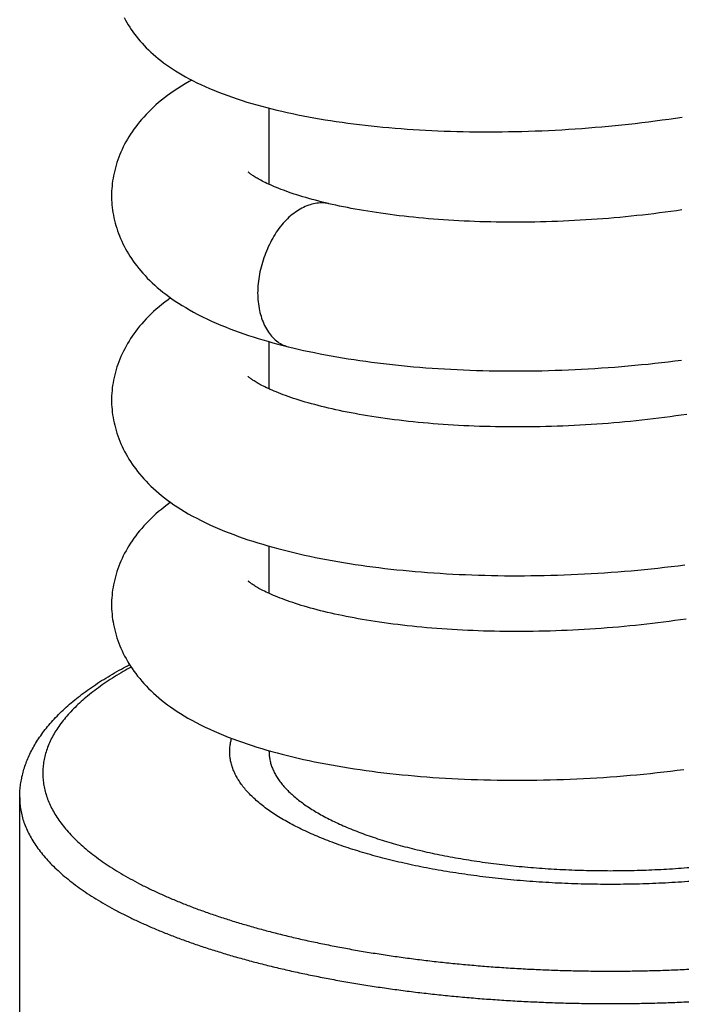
# Model space of a CAD drawing. Header units: millimetres. Extents: x 160 to 318, y 73 to 291.
# Tile 29 of 129: x 189.41 to 191.93, y 121.35 to 125.09. Entities that reach past the tile are written whole.
import ezdxf

# ---------------------------------------------------------------- set-up
doc = ezdxf.new("R2010")
doc.units = ezdxf.units.MM
doc.header["$LTSCALE"] = 30.734
doc.layers.get('0').update_dxf_attribs({"linetype": 'CONTINUOUS'})

msp = doc.modelspace()

# ---------------------------------------------------------------- linework, layer by layer
at = {"color": 7, "linetype": 'Continuous'}
for p, q in [((190.3596, 124.4678), (190.3596, 124.758)), ((190.3596, 123.6891), (190.3596, 123.869)), ((190.3596, 122.9103), (190.3596, 123.0902)), ((190.3596, 122.3078), (190.3596, 122.3115)), ((189.4096, 121.1443), (189.4096, 122.1328))]:
    msp.add_line(p, q, dxfattribs=at)
for points in [[(189.8073, 125.1027), (189.8122, 125.0936), (189.8174, 125.0845), (189.8229, 125.0755), (189.8286, 125.0665), (189.8345, 125.0576), (189.8407, 125.0487), (189.8472, 125.0399), (189.854, 125.0311), (189.861, 125.0224), (189.8683, 125.0137), (189.8759, 125.0051), (189.8838, 124.9966), (189.892, 124.9881), (189.9005, 124.9797), (189.9093, 124.9714), (189.9184, 124.9632), (189.9278, 124.955), (189.9375, 124.947), (189.9475, 124.939), (189.9579, 124.9311), (189.9686, 124.9232), (189.9797, 124.9155), (189.9912, 124.9078), (190.0031, 124.9001), (190.0155, 124.8925), (190.0284, 124.8849), (190.0417, 124.8773), (190.0555, 124.8699), (190.0698, 124.8624), (190.0847, 124.855), (190.1, 124.8477), (190.1159, 124.8405), (190.1323, 124.8333), (190.1492, 124.8262), (190.1665, 124.8193), (190.1841, 124.8125), (190.2021, 124.8059), (190.2202, 124.7995), (190.2385, 124.7933), (190.257, 124.7873), (190.2754, 124.7815), (190.294, 124.776), (190.3127, 124.7706), (190.3315, 124.7654), (190.3506, 124.7603), (190.3698, 124.7554), (190.3892, 124.7507), (190.4088, 124.7461), (190.4286, 124.7416), (190.4486, 124.7373), (190.4688, 124.7331), (190.4892, 124.729), (190.5099, 124.7251), (190.5307, 124.7213), (190.5517, 124.7176), (190.5728, 124.7141), (190.5942, 124.7107), (190.6157, 124.7075), (190.6374, 124.7043), (190.6593, 124.7013), (190.6813, 124.6984), (190.7035, 124.6957), (190.7258, 124.6931), (190.7482, 124.6906), (190.7708, 124.6883), (190.7935, 124.686), (190.8164, 124.6839), (190.8393, 124.682), (190.8624, 124.6801), (190.8855, 124.6784), (190.9088, 124.6769), (190.9321, 124.6754), (190.9555, 124.6741), (190.979, 124.6729), (191.0027, 124.6718), (191.0265, 124.6709), (191.0505, 124.6701), (191.0746, 124.6694), (191.0989, 124.6688), (191.1233, 124.6684), (191.1478, 124.6681), (191.1724, 124.6679), (191.1971, 124.6679), (191.222, 124.668), (191.2469, 124.6682), (191.2719, 124.6686), (191.297, 124.669), (191.3222, 124.6697), (191.3474, 124.6704), (191.3727, 124.6713), (191.398, 124.6723), (191.4234, 124.6734), (191.4488, 124.6747), (191.4742, 124.6761), (191.4997, 124.6776), (191.5251, 124.6793), (191.5506, 124.6811), (191.576, 124.683), (191.6015, 124.6851), (191.6269, 124.6873), (191.6523, 124.6896), (191.6778, 124.6921), (191.7032, 124.6947), (191.7287, 124.6974), (191.7542, 124.7002), (191.7797, 124.7033), (191.8053, 124.7064), (191.8308, 124.7097), (191.8564, 124.7131), (191.882, 124.7167), (191.9076, 124.7204), (191.9331, 124.7242)], [(190.0652, 124.8648), (190.0557, 124.8596), (190.0403, 124.8506), (190.0255, 124.8417), (190.0114, 124.8327), (189.9979, 124.8238), (189.985, 124.8149), (189.9728, 124.8059), (189.961, 124.797), (189.9498, 124.7881), (189.939, 124.7792), (189.9286, 124.7702), (189.9186, 124.7611), (189.909, 124.752), (189.8997, 124.7429), (189.8908, 124.7337), (189.8822, 124.7244), (189.874, 124.7151), (189.8661, 124.7058), (189.8586, 124.6964), (189.8514, 124.6871), (189.8446, 124.6777), (189.838, 124.6683), (189.8317, 124.6589), (189.8257, 124.6494), (189.82, 124.6398), (189.8145, 124.6302), (189.8093, 124.6205), (189.8043, 124.6107), (189.7996, 124.6009), (189.7952, 124.591), (189.791, 124.5811), (189.7871, 124.5711), (189.7834, 124.5611), (189.78, 124.5511), (189.7769, 124.5411), (189.774, 124.531), (189.7714, 124.521), (189.7691, 124.511), (189.767, 124.501), (189.7652, 124.491), (189.7636, 124.4811), (189.7623, 124.4712), (189.7613, 124.4614), (189.7605, 124.4516), (189.7599, 124.4419), (189.7596, 124.4322), (189.7596, 124.425)], [(190.5878, 124.3943), (190.5751, 124.3973), (190.5618, 124.4005), (190.5487, 124.4038), (190.536, 124.4072), (190.5235, 124.4105), (190.5112, 124.4139), (190.4993, 124.4173), (190.4877, 124.4208), (190.4764, 124.4242), (190.4653, 124.4277), (190.4546, 124.4312), (190.4442, 124.4347), (190.434, 124.4382), (190.4242, 124.4417), (190.4147, 124.4452), (190.4055, 124.4487), (190.3966, 124.4521), (190.3881, 124.4555), (190.38, 124.4589), (190.3722, 124.4622), (190.3648, 124.4655), (190.3578, 124.4686), (190.3512, 124.4717), (190.3449, 124.4748), (190.3389, 124.4777), (190.3334, 124.4805), (190.3281, 124.4833), (190.3232, 124.4859), (190.3186, 124.4885), (190.3143, 124.4909), (190.3103, 124.4933), (190.3066, 124.4956), (190.3031, 124.4978), (190.2999, 124.4998), (190.2969, 124.5018), (190.2942, 124.5036), (190.2918, 124.5054), (190.2896, 124.507), (190.2876, 124.5084), (190.2859, 124.5098), (190.2844, 124.5109), (190.2832, 124.512), (190.2821, 124.5129), (190.2813, 124.5136), (190.2806, 124.5142), (190.2801, 124.5147), (190.2799, 124.5149)], [(189.7596, 124.4251), (189.7596, 124.4182), (189.7599, 124.4087), (189.7604, 124.3991), (189.7612, 124.3894), (189.7622, 124.3797), (189.7635, 124.37), (189.765, 124.3602), (189.7667, 124.3504), (189.7687, 124.3405), (189.771, 124.3307), (189.7735, 124.3208), (189.7763, 124.3109), (189.7794, 124.301), (189.7827, 124.2911), (189.7862, 124.2812), (189.79, 124.2714), (189.7941, 124.2616), (189.7984, 124.2518), (189.803, 124.2421), (189.8078, 124.2324), (189.8129, 124.2228), (189.8183, 124.2133), (189.8238, 124.2038), (189.8297, 124.1945), (189.8357, 124.1851), (189.8421, 124.1759), (189.8488, 124.1666), (189.8557, 124.1574), (189.8631, 124.1481), (189.8707, 124.1388), (189.8788, 124.1296), (189.8871, 124.1203), (189.8958, 124.1112), (189.9049, 124.1021), (189.9142, 124.093), (189.9239, 124.0841), (189.9339, 124.0752), (189.9443, 124.0665), (189.955, 124.0578), (189.9661, 124.0492), (189.9776, 124.0406), (189.9894, 124.0321), (190.0017, 124.0237), (190.0145, 124.0153), (190.0279, 124.0069), (190.0419, 123.9985), (190.0567, 123.9899), (190.0723, 123.9814), (190.0886, 123.9727), (190.1056, 123.9641), (190.1229, 123.9558), (190.1405, 123.9476), (190.1581, 123.9399), (190.1756, 123.9324), (190.1931, 123.9252), (190.2107, 123.9183), (190.2282, 123.9117), (190.2459, 123.9053), (190.2636, 123.8991), (190.2814, 123.893), (190.2994, 123.8871), (190.3176, 123.8814), (190.336, 123.8758), (190.3547, 123.8704), (190.3737, 123.865), (190.393, 123.8598), (190.4128, 123.8546), (190.4317, 123.8498)], [(191.9323, 124.3708), (191.911, 124.3677), (191.8897, 124.3647), (191.8683, 124.3617), (191.8468, 124.3589), (191.8254, 124.3562), (191.8039, 124.3536), (191.7824, 124.3512), (191.7609, 124.3488), (191.7393, 124.3465), (191.7178, 124.3444), (191.6962, 124.3423), (191.6746, 124.3404), (191.653, 124.3385), (191.6315, 124.3368), (191.6099, 124.3352), (191.5882, 124.3337), (191.5666, 124.3323), (191.545, 124.331), (191.5234, 124.3298), (191.5018, 124.3287), (191.4802, 124.3277), (191.4586, 124.3269), (191.437, 124.3261), (191.4154, 124.3254), (191.3939, 124.3249), (191.3725, 124.3244), (191.3511, 124.3241), (191.3297, 124.3239), (191.3085, 124.3238), (191.2874, 124.3237), (191.2664, 124.3238), (191.2455, 124.324), (191.2247, 124.3243), (191.204, 124.3247), (191.1835, 124.3252), (191.163, 124.3258), (191.1427, 124.3265), (191.1226, 124.3273), (191.1026, 124.3282), (191.0827, 124.3292), (191.0629, 124.3303), (191.0433, 124.3315), (191.0239, 124.3328), (191.0046, 124.3342), (190.9854, 124.3356), (190.9664, 124.3372), (190.9475, 124.3389), (190.9288, 124.3406), (190.9102, 124.3425), (190.8919, 124.3444), (190.8737, 124.3464), (190.8557, 124.3485), (190.8379, 124.3507), (190.8203, 124.3529), (190.803, 124.3553), (190.7858, 124.3577), (190.7689, 124.3602), (190.7522, 124.3627), (190.7358, 124.3653), (190.7197, 124.368), (190.7038, 124.3707), (190.6881, 124.3736), (190.6728, 124.3764), (190.6577, 124.3793), (190.6429, 124.3823), (190.6284, 124.3853), (190.6142, 124.3883), (190.6003, 124.3914), (190.5878, 124.3943)], [(189.9845, 124.0357), (189.9747, 124.0286), (189.963, 124.0198), (189.9516, 124.0108), (189.9406, 124.0018), (189.9301, 123.9927), (189.9199, 123.9835), (189.91, 123.9743), (189.9006, 123.965), (189.8915, 123.9556), (189.8827, 123.9462), (189.8744, 123.9368), (189.8665, 123.9274), (189.859, 123.9181), (189.8518, 123.9087), (189.8449, 123.8994), (189.8383, 123.89), (189.832, 123.8806), (189.826, 123.871), (189.8203, 123.8615), (189.8147, 123.8518), (189.8095, 123.8421), (189.8045, 123.8323), (189.7998, 123.8225), (189.7953, 123.8126), (189.7911, 123.8026), (189.7872, 123.7926), (189.7835, 123.7826), (189.7801, 123.7726), (189.7769, 123.7625), (189.774, 123.7524), (189.7714, 123.7424), (189.7691, 123.7324), (189.767, 123.7224), (189.7652, 123.7124), (189.7636, 123.7025), (189.7623, 123.6926), (189.7613, 123.6827), (189.7605, 123.6729), (189.7599, 123.6632), (189.7596, 123.6535), (189.7596, 123.6463)], [(190.4317, 123.8498), (190.4504, 123.8453), (190.4707, 123.8405), (190.4911, 123.8359), (190.5118, 123.8314), (190.5326, 123.8271), (190.5536, 123.8229), (190.5748, 123.8188), (190.5962, 123.8149), (190.6177, 123.8111), (190.6394, 123.8074), (190.6613, 123.8039), (190.6833, 123.8005), (190.7054, 123.7972), (190.7277, 123.7941), (190.7501, 123.7911), (190.7726, 123.7882), (190.7952, 123.7854), (190.818, 123.7828), (190.8409, 123.7803), (190.8638, 123.778), (190.8869, 123.7758), (190.9101, 123.7737), (190.9335, 123.7717), (190.9569, 123.7698), (190.9805, 123.7681), (191.0043, 123.7665), (191.0281, 123.7651), (191.0521, 123.7637), (191.0762, 123.7625), (191.1004, 123.7614), (191.1247, 123.7605), (191.1491, 123.7597), (191.1737, 123.759), (191.1983, 123.7584), (191.2231, 123.758), (191.2479, 123.7577), (191.2729, 123.7575), (191.2979, 123.7574), (191.3229, 123.7575), (191.3481, 123.7577), (191.3733, 123.7581), (191.3985, 123.7585), (191.4237, 123.7591), (191.449, 123.7599), (191.4744, 123.7608), (191.4997, 123.7617), (191.525, 123.7629), (191.5503, 123.7641), (191.5756, 123.7655), (191.6009, 123.767), (191.6262, 123.7687), (191.6514, 123.7705), (191.6767, 123.7724), (191.702, 123.7744), (191.7273, 123.7766), (191.7526, 123.7789), (191.778, 123.7814), (191.8034, 123.7839), (191.8288, 123.7867), (191.8542, 123.7895), (191.8797, 123.7925), (191.9051, 123.7957), (191.9305, 123.7989)], [(190.3274, 123.7049), (190.3226, 123.7075), (190.318, 123.7101), (190.3137, 123.7125), (190.3098, 123.7149), (190.3061, 123.7171), (190.3027, 123.7193), (190.2995, 123.7213), (190.2966, 123.7232), (190.2939, 123.7251), (190.2915, 123.7268), (190.2894, 123.7283), (190.2875, 123.7298), (190.2858, 123.7311), (190.2843, 123.7323), (190.2831, 123.7333), (190.282, 123.7342), (190.2812, 123.7349), (190.2805, 123.7355), (190.2801, 123.736), (190.28, 123.736)], [(191.951, 123.5922), (191.9298, 123.589), (191.9086, 123.586), (191.8872, 123.5831), (191.8659, 123.5802), (191.8444, 123.5775), (191.823, 123.5749), (191.8015, 123.5724), (191.7799, 123.57), (191.7584, 123.5677), (191.7369, 123.5655), (191.7154, 123.5634), (191.6939, 123.5615), (191.6723, 123.5596), (191.6508, 123.5578), (191.6293, 123.5562), (191.6077, 123.5546), (191.5861, 123.5532), (191.5645, 123.5519), (191.5429, 123.5506), (191.5213, 123.5495), (191.4997, 123.5485), (191.4781, 123.5476), (191.4565, 123.5468), (191.4349, 123.5461), (191.4134, 123.5455), (191.3919, 123.545), (191.3704, 123.5446), (191.3491, 123.5443), (191.3278, 123.5442), (191.3066, 123.5441), (191.2854, 123.5441), (191.2644, 123.5443), (191.2435, 123.5445), (191.2227, 123.5449), (191.2021, 123.5453), (191.1816, 123.5459), (191.1612, 123.5465), (191.141, 123.5473), (191.121, 123.5481), (191.101, 123.549), (191.0812, 123.5501), (191.0616, 123.5512), (191.042, 123.5524), (191.0226, 123.5537), (191.0033, 123.5551), (190.9842, 123.5567), (190.9652, 123.5583), (190.9463, 123.5599), (190.9276, 123.5617), (190.9091, 123.5636), (190.8907, 123.5655), (190.8726, 123.5676), (190.8546, 123.5697), (190.8368, 123.5719), (190.8192, 123.5742), (190.8019, 123.5765), (190.7848, 123.579), (190.7679, 123.5815), (190.7513, 123.584), (190.7349, 123.5866), (190.7188, 123.5893), (190.703, 123.5921), (190.6874, 123.5949), (190.6721, 123.5977), (190.6571, 123.6007), (190.6423, 123.6036), (190.6277, 123.6066), (190.6135, 123.6097), (190.5995, 123.6128), (190.5857, 123.616), (190.5723, 123.6192), (190.5591, 123.6225), (190.5461, 123.6257), (190.5334, 123.6291), (190.521, 123.6324), (190.5089, 123.6358), (190.497, 123.6392), (190.4855, 123.6427), (190.4742, 123.6461), (190.4632, 123.6496), (190.4526, 123.6531), (190.4423, 123.6566), (190.4322, 123.6601), (190.4225, 123.6635), (190.4131, 123.667), (190.404, 123.6704), (190.3952, 123.6739), (190.3868, 123.6773), (190.3787, 123.6807), (190.371, 123.684), (190.3637, 123.6872), (190.3568, 123.6903), (190.3502, 123.6934), (190.344, 123.6964), (190.3381, 123.6993), (190.3326, 123.7021), (190.3274, 123.7049)], [(189.7596, 123.6463), (189.7596, 123.6393), (189.7599, 123.6296), (189.7605, 123.6199), (189.7613, 123.6101), (189.7623, 123.6002), (189.7636, 123.5903), (189.7651, 123.5804), (189.767, 123.5704), (189.769, 123.5604), (189.7714, 123.5504), (189.774, 123.5404), (189.7768, 123.5303), (189.78, 123.5203), (189.7834, 123.5102), (189.7871, 123.5002), (189.791, 123.4902), (189.7952, 123.4803), (189.7996, 123.4704), (189.8044, 123.4605), (189.8093, 123.4508), (189.8146, 123.441), (189.8201, 123.4314), (189.8258, 123.4218), (189.8318, 123.4123), (189.8381, 123.4029), (189.8447, 123.3935), (189.8515, 123.3841), (189.8588, 123.3747), (189.8663, 123.3653), (189.8743, 123.3559), (189.8826, 123.3465), (189.8912, 123.3372), (189.9002, 123.3279), (189.9096, 123.3187), (189.9193, 123.3096), (189.9293, 123.3005), (189.9396, 123.2916), (189.9503, 123.2827), (189.9614, 123.274), (189.9729, 123.2653), (189.9848, 123.2566), (189.9971, 123.2481), (190.0099, 123.2395), (190.0233, 123.231), (190.0373, 123.2225), (190.052, 123.2139), (190.0676, 123.2051), (190.084, 123.1964), (190.101, 123.1876), (190.1186, 123.1791), (190.1363, 123.1708), (190.1542, 123.1628), (190.1719, 123.1552), (190.1896, 123.1479), (190.2074, 123.1408), (190.2252, 123.1341), (190.2431, 123.1275), (190.2611, 123.1211), (190.2793, 123.1149), (190.2978, 123.1089), (190.3164, 123.103), (190.3353, 123.0973), (190.3544, 123.0917), (190.3738, 123.0862), (190.3933, 123.0809), (190.4131, 123.0757), (190.4331, 123.0707), (190.4533, 123.0658), (190.4737, 123.0611), (190.4943, 123.0564), (190.5151, 123.052), (190.536, 123.0476), (190.5572, 123.0434), (190.5785, 123.0393), (190.6, 123.0354), (190.6217, 123.0316), (190.6436, 123.0279), (190.6656, 123.0244), (190.6877, 123.0209), (190.7101, 123.0177), (190.7325, 123.0145), (190.7551, 123.0115), (190.7778, 123.0086), (190.8007, 123.0058), (190.8236, 123.0032), (190.8467, 123.0007), (190.8698, 122.9983), (190.8931, 122.9961), (190.9164, 122.994), (190.9399, 122.992), (190.9635, 122.9902), (190.9872, 122.9885), (191.0111, 122.9869), (191.0351, 122.9854), (191.0592, 122.9841), (191.0835, 122.9828), (191.1079, 122.9818), (191.1324, 122.9808), (191.157, 122.98), (191.1817, 122.9793), (191.2066, 122.9787), (191.2315, 122.9783), (191.2565, 122.9779), (191.2816, 122.9778), (191.3067, 122.9777), (191.332, 122.9778), (191.3573, 122.978), (191.3826, 122.9783), (191.408, 122.9788), (191.4334, 122.9794), (191.4589, 122.9802), (191.4843, 122.981), (191.5098, 122.982), (191.5353, 122.9831), (191.5607, 122.9844), (191.5861, 122.9858), (191.6115, 122.9873), (191.6369, 122.989), (191.6623, 122.9907), (191.6877, 122.9926), (191.7132, 122.9947), (191.7386, 122.9969), (191.7641, 122.9992), (191.7896, 123.0016), (191.8152, 123.0042), (191.8407, 123.007), (191.8663, 123.0098), (191.8919, 123.0128), (191.9174, 123.016), (191.9429, 123.0192)], [(189.9845, 123.2569), (189.9833, 123.2561), (189.9717, 123.2476), (189.9605, 123.2391), (189.9496, 123.2304), (189.939, 123.2217), (189.9288, 123.2128), (189.9189, 123.2039), (189.9093, 123.1949), (189.9001, 123.1857), (189.8912, 123.1765), (189.8826, 123.1672), (189.8743, 123.1579), (189.8664, 123.1485), (189.8588, 123.1392), (189.8516, 123.1298), (189.8447, 123.1204), (189.8382, 123.111), (189.8319, 123.1015), (189.8259, 123.092), (189.8201, 123.0825), (189.8146, 123.0729), (189.8094, 123.0632), (189.8044, 123.0534), (189.7997, 123.0435), (189.7953, 123.0337), (189.7911, 123.0237), (189.7871, 123.0137), (189.7834, 123.0037), (189.78, 122.9937), (189.7769, 122.9836), (189.774, 122.9736), (189.7714, 122.9635), (189.7691, 122.9535), (189.767, 122.9435), (189.7652, 122.9336), (189.7636, 122.9236), (189.7623, 122.9137), (189.7613, 122.9039), (189.7605, 122.8941), (189.7599, 122.8844), (189.7596, 122.8747), (189.7596, 122.8675)], [(190.3259, 122.9269), (190.3211, 122.9296), (190.3166, 122.9321), (190.3124, 122.9345), (190.3085, 122.9368), (190.3049, 122.9391), (190.3016, 122.9412), (190.2985, 122.9432), (190.2957, 122.9451), (190.2931, 122.9469), (190.2908, 122.9485), (190.2887, 122.9501), (190.2869, 122.9515), (190.2852, 122.9527), (190.2839, 122.9539), (190.2827, 122.9549), (190.2817, 122.9557), (190.2809, 122.9564), (190.2804, 122.9569), (190.28, 122.9573), (190.2799, 122.9574)], [(191.9479, 122.8129), (191.9267, 122.8098), (191.9054, 122.8068), (191.884, 122.8038), (191.8626, 122.801), (191.8411, 122.7983), (191.8196, 122.7957), (191.7981, 122.7932), (191.7765, 122.7908), (191.755, 122.7886), (191.7334, 122.7864), (191.7118, 122.7843), (191.6901, 122.7823), (191.6685, 122.7805), (191.6469, 122.7788), (191.6252, 122.7771), (191.6036, 122.7756), (191.5819, 122.7742), (191.5602, 122.7728), (191.5386, 122.7716), (191.5169, 122.7705), (191.4952, 122.7695), (191.4736, 122.7686), (191.452, 122.7679), (191.4304, 122.7672), (191.4088, 122.7666), (191.3873, 122.7661), (191.3659, 122.7658), (191.3445, 122.7655), (191.3232, 122.7654), (191.302, 122.7653), (191.2809, 122.7654), (191.2598, 122.7656), (191.239, 122.7658), (191.2182, 122.7662), (191.1975, 122.7667), (191.177, 122.7672), (191.1567, 122.7679), (191.1365, 122.7687), (191.1164, 122.7695), (191.0964, 122.7705), (191.0766, 122.7715), (191.0569, 122.7727), (191.0374, 122.7739), (191.0179, 122.7753), (190.9987, 122.7767), (190.9795, 122.7783), (190.9605, 122.7799), (190.9417, 122.7816), (190.923, 122.7834), (190.9045, 122.7853), (190.8862, 122.7873), (190.8681, 122.7893), (190.8501, 122.7915), (190.8324, 122.7937), (190.8148, 122.796), (190.7975, 122.7984), (190.7804, 122.8008), (190.7636, 122.8033), (190.747, 122.8059), (190.7306, 122.8086), (190.7145, 122.8113), (190.6987, 122.8141), (190.6832, 122.8169), (190.6679, 122.8198), (190.6529, 122.8227), (190.6382, 122.8257), (190.6238, 122.8287), (190.6096, 122.8318), (190.5958, 122.8349), (190.5822, 122.8381), (190.5688, 122.8413), (190.5556, 122.8445), (190.5427, 122.8479), (190.53, 122.8512), (190.5176, 122.8546), (190.5055, 122.858), (190.4938, 122.8614), (190.4823, 122.8649), (190.4711, 122.8684), (190.4602, 122.8718), (190.4496, 122.8753), (190.4394, 122.8788), (190.4294, 122.8823), (190.4198, 122.8858), (190.4104, 122.8892), (190.4014, 122.8927), (190.3927, 122.8961), (190.3844, 122.8995), (190.3764, 122.9029), (190.3688, 122.9062), (190.3615, 122.9094), (190.3546, 122.9126), (190.3482, 122.9156), (190.3421, 122.9186), (190.3363, 122.9215), (190.3309, 122.9242), (190.3259, 122.9269)], [(189.7596, 122.8675), (189.7596, 122.8605), (189.7599, 122.8508), (189.7605, 122.8411), (189.7613, 122.8313), (189.7623, 122.8214), (189.7636, 122.8115), (189.7652, 122.8016), (189.767, 122.7916), (189.769, 122.7816), (189.7714, 122.7716), (189.774, 122.7615), (189.7769, 122.7514), (189.78, 122.7414), (189.7834, 122.7313), (189.7871, 122.7213), (189.791, 122.7113), (189.7952, 122.7014), (189.7997, 122.6915), (189.8044, 122.6816), (189.8094, 122.6718), (189.8147, 122.6621), (189.8202, 122.6524), (189.8259, 122.6429), (189.8319, 122.6334), (189.8382, 122.6239), (189.8448, 122.6145), (189.8518, 122.605), (189.859, 122.5956), (189.8667, 122.5861), (189.8746, 122.5767), (189.883, 122.5673), (189.8916, 122.558), (189.9006, 122.5488), (189.9099, 122.5396), (189.9195, 122.5305), (189.9295, 122.5216), (189.9398, 122.5127), (189.9504, 122.5039), (189.9614, 122.4952), (189.9727, 122.4866), (189.9845, 122.4781), (189.9966, 122.4696), (190.0092, 122.4612), (190.0224, 122.4528), (190.0361, 122.4444), (190.0506, 122.4359), (190.0658, 122.4273), (190.0818, 122.4187), (190.0986, 122.4101), (190.1158, 122.4016), (190.1333, 122.3934), (190.151, 122.3854), (190.1687, 122.3777), (190.1864, 122.3704), (190.2042, 122.3633), (190.222, 122.3565), (190.2399, 122.3499), (190.258, 122.3434), (190.2763, 122.3372), (190.2947, 122.3311), (190.3134, 122.3252), (190.3323, 122.3194), (190.3514, 122.3138), (190.3707, 122.3083), (190.3902, 122.303), (190.41, 122.2978), (190.4299, 122.2927), (190.4501, 122.2878), (190.4705, 122.283), (190.491, 122.2784), (190.5118, 122.2739), (190.5328, 122.2695), (190.5539, 122.2653), (190.5753, 122.2612), (190.5968, 122.2572), (190.6184, 122.2534), (190.6402, 122.2497), (190.6622, 122.2461), (190.6844, 122.2427), (190.7067, 122.2394), (190.7291, 122.2362), (190.7517, 122.2332), (190.7744, 122.2302), (190.7972, 122.2275), (190.8202, 122.2248), (190.8433, 122.2223), (190.8664, 122.2199), (190.8897, 122.2177), (190.9131, 122.2155), (190.9365, 122.2135), (190.9601, 122.2117), (190.9838, 122.2099), (191.0076, 122.2083), (191.0316, 122.2068), (191.0557, 122.2055), (191.0799, 122.2042), (191.1043, 122.2031), (191.1288, 122.2022), (191.1534, 122.2013), (191.1781, 122.2006), (191.2029, 122.2), (191.2279, 122.1995), (191.2529, 122.1992), (191.278, 122.199), (191.3032, 122.1989), (191.3284, 122.199), (191.3537, 122.1992), (191.3791, 122.1995), (191.4045, 122.2), (191.4299, 122.2006), (191.4554, 122.2013), (191.4809, 122.2021), (191.5064, 122.2031), (191.5319, 122.2042), (191.5573, 122.2055), (191.5828, 122.2068), (191.6083, 122.2083), (191.6337, 122.21), (191.6591, 122.2117), (191.6846, 122.2136), (191.71, 122.2157), (191.7355, 122.2178), (191.761, 122.2201), (191.7865, 122.2226), (191.8121, 122.2251), (191.8377, 122.2279), (191.8633, 122.2307), (191.8889, 122.2337), (191.9145, 122.2368), (191.94, 122.2401)]]:
    msp.add_lwpolyline(points, dxfattribs=at)
at = {"color": 9, "linetype": 'Continuous'}
for points, knots in [([(190.5878, 124.3943), (190.5869, 124.3945), (190.5781, 124.3964), (190.5519, 124.399), (190.5077, 124.3904), (190.4569, 124.363), (190.4101, 124.3199), (190.371, 124.263), (190.3409, 124.1971), (190.3212, 124.1266), (190.3161, 124.078), (190.3161, 124.0541)], [0, 0, 0, 0, 0.0028212, 0.0270269, 0.0782404, 0.1351106, 0.1982486, 0.2674582, 0.3406817, 0.4147281, 0.4863328, 0.4863328, 0.4863328, 0.4863328]), ([(190.3161, 124.0541), (190.3161, 124.0318), (190.3203, 123.9891), (190.3368, 123.9393), (190.356, 123.9058), (190.3726, 123.8848), (190.3916, 123.8679), (190.4116, 123.8561), (190.4254, 123.8514), (190.4317, 123.8498)], [0, 0, 0, 0, 0.0667579, 0.1276458, 0.15577, 0.1823406, 0.20754, 0.2317513, 0.2512307, 0.2512307, 0.2512307, 0.2512307]), ([(190.1307, 121.6929), (190.1466, 121.6873), (190.1788, 121.6764), (190.228, 121.6608), (190.2786, 121.6457), (190.3305, 121.6312), (190.3836, 121.6172), (190.4379, 121.6038), (190.4934, 121.591), (190.55, 121.5788), (190.6077, 121.5672), (190.6664, 121.5562), (190.726, 121.5459), (190.7864, 121.5362), (190.8478, 121.5271), (190.9098, 121.5187), (190.9726, 121.511), (191.0361, 121.504), (191.1001, 121.4977), (191.1647, 121.492), (191.2297, 121.487), (191.2951, 121.4828), (191.3609, 121.4792), (191.427, 121.4764), (191.4933, 121.4742), (191.5597, 121.4728), (191.6263, 121.4721), (191.6929, 121.4721), (191.7594, 121.4728), (191.8259, 121.4742), (191.8921, 121.4764), (191.9582, 121.4792), (192.024, 121.4828), (192.0894, 121.487), (192.1545, 121.492), (192.219, 121.4977), (192.2831, 121.504), (192.3465, 121.511), (192.4093, 121.5187), (192.4714, 121.5271), (192.5327, 121.5362), (192.5932, 121.5459), (192.6528, 121.5562), (192.7114, 121.5672), (192.7691, 121.5788), (192.8257, 121.591), (192.8812, 121.6038), (192.9356, 121.6172), (192.9887, 121.6312), (193.0406, 121.6457), (193.0911, 121.6608), (193.1403, 121.6764), (193.1881, 121.6926), (193.2345, 121.7092), (193.2794, 121.7264), (193.3227, 121.744), (193.3644, 121.7621), (193.4046, 121.7806), (193.4431, 121.7995), (193.4799, 121.8188), (193.5149, 121.8385), (193.5482, 121.8586), (193.5798, 121.8791), (193.6095, 121.8998), (193.6373, 121.9209), (193.6633, 121.9423), (193.6874, 121.9639), (193.7096, 121.9858), (193.7298, 122.0079), (193.7481, 122.0303), (193.7644, 122.0528), (193.7787, 122.0755), (193.791, 122.0984), (193.8012, 122.1213), (193.8095, 122.1444), (193.8157, 122.1676), (193.8198, 122.1909), (193.8218, 122.2141), (193.8218, 122.2374), (193.8198, 122.2607), (193.8157, 122.284), (193.8095, 122.3071), (193.8012, 122.3302), (193.791, 122.3532), (193.7787, 122.3761), (193.7644, 122.3988), (193.7481, 122.4213), (193.7298, 122.4436), (193.7096, 122.4658), (193.6874, 122.4877), (193.6633, 122.5093), (193.6373, 122.5307), (193.6095, 122.5517), (193.5798, 122.5725), (193.5482, 122.5929), (193.5149, 122.613), (193.4799, 122.6328), (193.4431, 122.6521), (193.4046, 122.671), (193.3644, 122.6895), (193.3237, 122.7071), (193.2963, 122.7183), (193.2829, 122.7236)], [0, 0, 0, 0, 0.050468, 0.102107, 0.154884, 0.208767, 0.263717, 0.319699, 0.376672, 0.434595, 0.493424, 0.553112, 0.613614, 0.674884, 0.736872, 0.799531, 0.862811, 0.926658, 0.991023, 1.055852, 1.121092, 1.18669, 1.25259, 1.318739, 1.385082, 1.451564, 1.518129, 1.584721, 1.651286, 1.717768, 1.78411, 1.85026, 1.91616, 1.981758, 2.046998, 2.111827, 2.176191, 2.240039, 2.303318, 2.365977, 2.427967, 2.489236, 2.549739, 2.609427, 2.668254, 2.726175, 2.783148, 2.839131, 2.894083, 2.947967, 3.000744, 3.052381, 3.102846, 3.152108, 3.200138, 3.246913, 3.29241, 3.33661, 3.379497, 3.42106, 3.461289, 3.500184, 3.537743, 3.573976, 3.608896, 3.642522, 3.674882, 3.706013, 3.73596, 3.76478, 3.792539, 3.819318, 3.845209, 3.870319, 3.894765, 3.918681, 3.942209, 3.965501, 3.988713, 4.012005, 4.035533, 4.059449, 4.083896, 4.109005, 4.134896, 4.161675, 4.189434, 4.218254, 4.248201, 4.279332, 4.311692, 4.345318, 4.380236, 4.416469, 4.454029, 4.492925, 4.533155, 4.574718, 4.617604, 4.661802, 4.707297, 4.750654, 4.750654, 4.750654, 4.750654]), ([(189.8343, 122.6298), (189.8241, 122.6242), (189.8027, 122.6121), (189.7709, 122.5929), (189.7394, 122.5725), (189.7097, 122.5517), (189.6818, 122.5307), (189.6558, 122.5093), (189.6317, 122.4877), (189.6096, 122.4658), (189.5893, 122.4436), (189.5711, 122.4213), (189.5548, 122.3988), (189.5405, 122.3761), (189.5282, 122.3532), (189.5179, 122.3302), (189.5097, 122.3071), (189.5035, 122.284), (189.4994, 122.2607), (189.4973, 122.2374), (189.4973, 122.2141), (189.4994, 122.1909), (189.5035, 122.1676), (189.5097, 122.1444), (189.5179, 122.1213), (189.5282, 122.0984), (189.5405, 122.0755), (189.5548, 122.0528), (189.5711, 122.0303), (189.5893, 122.0079), (189.6096, 121.9858), (189.6317, 121.9639), (189.6558, 121.9423), (189.6818, 121.9209), (189.7097, 121.8998), (189.7394, 121.8791), (189.7709, 121.8586), (189.8042, 121.8385), (189.8393, 121.8188), (189.8761, 121.7995), (189.9146, 121.7806), (189.9547, 121.7621), (189.9965, 121.744), (190.0398, 121.7264), (190.0846, 121.7092), (190.1152, 121.6983), (190.1307, 121.6929)], [0, 0, 0, 0, 0.034892, 0.073786, 0.111346, 0.147579, 0.182498, 0.216124, 0.248484, 0.279615, 0.309563, 0.338382, 0.366142, 0.392921, 0.418812, 0.443921, 0.468368, 0.492284, 0.515812, 0.539103, 0.562316, 0.585607, 0.609136, 0.633052, 0.657498, 0.682607, 0.708498, 0.735277, 0.763037, 0.791856, 0.821803, 0.852934, 0.885294, 0.91892, 0.953839, 0.990072, 1.027632, 1.066527, 1.106758, 1.14832, 1.191206, 1.235404, 1.2809, 1.327674, 1.375707, 1.424972, 1.424972, 1.424972, 1.424972]), ([(189.4096, 122.1328), (189.4096, 122.1249), (189.4103, 122.1091), (189.4133, 122.0853), (189.4185, 122.0616), (189.4257, 122.038), (189.435, 122.0145), (189.4462, 121.9911), (189.4596, 121.9678), (189.4749, 121.9447), (189.4922, 121.9218), (189.5115, 121.899), (189.5327, 121.8765), (189.5559, 121.8542), (189.581, 121.8322), (189.6079, 121.8105), (189.6368, 121.789), (189.6675, 121.7679), (189.7, 121.7471), (189.7343, 121.7267), (189.7704, 121.7066), (189.8081, 121.6869), (189.8476, 121.6676), (189.8887, 121.6488), (189.9314, 121.6303), (189.9757, 121.6124), (190.0216, 121.5949), (190.0528, 121.5837), (190.0686, 121.5782)], [0, 0, 0, 0, 0.0236111, 0.0474798, 0.0716555, 0.0962835, 0.1214997, 0.1474287, 0.1741827, 0.2018608, 0.2305496, 0.2603232, 0.2912441, 0.3233645, 0.3567264, 0.3913633, 0.4273006, 0.4645566, 0.5031431, 0.5430661, 0.5843266, 0.6269205, 0.6708396, 0.716072, 0.7626017, 0.8104101, 0.859475, 0.9097717, 0.9097717, 0.9097717, 0.9097717]), ([(190.0686, 121.5782), (190.0848, 121.5725), (190.1177, 121.5614), (190.1679, 121.5455), (190.2194, 121.53), (190.2723, 121.5151), (190.3264, 121.5008), (190.3818, 121.4871), (190.4383, 121.4739), (190.4959, 121.4614), (190.5546, 121.4494), (190.6143, 121.4381), (190.6749, 121.4274), (190.7365, 121.4174), (190.7989, 121.408), (190.8621, 121.3993), (190.926, 121.3912), (190.9905, 121.3838), (191.0557, 121.3771), (191.1214, 121.3711), (191.1877, 121.3658), (191.2543, 121.3612), (191.3213, 121.3573), (191.3887, 121.3541), (191.4563, 121.3516), (191.524, 121.3498), (191.5919, 121.3487), (191.6599, 121.3484), (191.7278, 121.3487), (191.7957, 121.3498), (191.8635, 121.3516), (191.9311, 121.3541), (191.9984, 121.3573), (192.0654, 121.3612), (192.1321, 121.3658), (192.1983, 121.3712), (192.264, 121.3772), (192.3292, 121.3839), (192.3937, 121.3913), (192.4576, 121.3993), (192.5208, 121.4081), (192.5832, 121.4175), (192.6447, 121.4275), (192.7054, 121.4382), (192.7651, 121.4495), (192.8237, 121.4615), (192.8814, 121.474), (192.9379, 121.4872), (192.9932, 121.5009), (193.0473, 121.5153), (193.1002, 121.5302), (193.1517, 121.5456), (193.2019, 121.5616), (193.2507, 121.578), (193.298, 121.595), (193.3438, 121.6125), (193.3881, 121.6305), (193.4308, 121.6489), (193.4719, 121.6678), (193.5114, 121.6871), (193.5491, 121.7067), (193.5851, 121.7268), (193.6194, 121.7473), (193.6519, 121.7681), (193.6826, 121.7892), (193.7114, 121.8107), (193.7384, 121.8324), (193.7635, 121.8544), (193.7866, 121.8767), (193.8079, 121.8992), (193.8271, 121.922), (193.8444, 121.9449), (193.8597, 121.968), (193.873, 121.9913), (193.8843, 122.0147), (193.8935, 122.0382), (193.9007, 122.0618), (193.9058, 122.0855), (193.9089, 122.1092), (193.9096, 122.125), (193.9096, 122.1328)], [0, 0, 0, 0, 0.051501, 0.104178, 0.157997, 0.212925, 0.268927, 0.325964, 0.383998, 0.442987, 0.50289, 0.563662, 0.625258, 0.687633, 0.75074, 0.81453, 0.878954, 0.943962, 1.009503, 1.075527, 1.14198, 1.208811, 1.275966, 1.343393, 1.411036, 1.478842, 1.546757, 1.614726, 1.682695, 1.750609, 1.818414, 1.886056, 1.95348, 2.020633, 2.087461, 2.153911, 2.21993, 2.285468, 2.350471, 2.414889, 2.478673, 2.541774, 2.604142, 2.665732, 2.726497, 2.786391, 2.845372, 2.903398, 2.960426, 3.016419, 3.071338, 3.125147, 3.177813, 3.229304, 3.279591, 3.328645, 3.376442, 3.422961, 3.468182, 3.512089, 3.554672, 3.595921, 3.635832, 3.674407, 3.711652, 3.747578, 3.782203, 3.815554, 3.847664, 3.878575, 3.908339, 3.937018, 3.964688, 3.991434, 4.017357, 4.042567, 4.067191, 4.091363, 4.11523, 4.138635, 4.138635, 4.138635, 4.138635])]:
    msp.add_open_spline(points, degree=3, knots=knots, dxfattribs=at)
at = {"color": 7, "linetype": 'Continuous'}
for points, knots in [([(189.4096, 122.1328), (189.4096, 122.1403), (189.4101, 122.1555), (189.4122, 122.1783), (189.4158, 122.2011), (189.4209, 122.224), (189.4275, 122.247), (189.4358, 122.2701), (189.4456, 122.2932), (189.4571, 122.3165), (189.4704, 122.3398), (189.4854, 122.3631), (189.5022, 122.3863), (189.5207, 122.4094), (189.5411, 122.4323), (189.5632, 122.455), (189.5871, 122.4774), (189.6126, 122.4995), (189.6397, 122.5211), (189.6683, 122.5424), (189.6984, 122.5632), (189.73, 122.5835), (189.7629, 122.6034), (189.7958, 122.622), (189.8178, 122.6337), (189.8283, 122.6391)], [0, 0, 0, 0, 0.0227106, 0.0455407, 0.0686116, 0.0920174, 0.11588, 0.1403197, 0.1654227, 0.1913295, 0.2180638, 0.2457904, 0.2744262, 0.304005, 0.3346016, 0.3663415, 0.3990741, 0.4327702, 0.4674765, 0.5031666, 0.5397597, 0.5772407, 0.6157165, 0.6550739, 0.6905534, 0.6905534, 0.6905534, 0.6905534]), ([(192.9706, 122.5237), (192.977, 122.5189), (192.9899, 122.5091), (193.0084, 122.4936), (193.0258, 122.4774), (193.0416, 122.461), (193.0558, 122.4445), (193.0684, 122.4278), (193.0793, 122.4109), (193.0886, 122.3939), (193.0962, 122.3768), (193.1022, 122.3597), (193.1064, 122.3424), (193.109, 122.3251), (193.1099, 122.3078), (193.109, 122.2904), (193.1064, 122.2731), (193.1022, 122.2559), (193.0962, 122.2387), (193.0886, 122.2216), (193.0793, 122.2046), (193.0684, 122.1877), (193.0558, 122.171), (193.0416, 122.1545), (193.0258, 122.1381), (193.0084, 122.122), (192.9894, 122.106), (192.9688, 122.0903), (192.9468, 122.0749), (192.9233, 122.0597), (192.8982, 122.0448), (192.8718, 122.0302), (192.8439, 122.016), (192.8147, 122.0021), (192.7841, 121.9885), (192.7522, 121.9753), (192.719, 121.9625), (192.6846, 121.9501), (192.649, 121.9381), (192.6123, 121.9266), (192.5744, 121.9155), (192.5355, 121.9048), (192.4955, 121.8947), (192.4546, 121.885), (192.4127, 121.8757), (192.37, 121.867), (192.3265, 121.8588), (192.2821, 121.8512), (192.2371, 121.844), (192.1913, 121.8374), (192.145, 121.8314), (192.0981, 121.8259), (192.0507, 121.821), (192.0028, 121.8166), (191.9545, 121.8128), (191.9059, 121.8096), (191.857, 121.8069), (191.8078, 121.8049), (191.7585, 121.8034), (191.7091, 121.8025), (191.6596, 121.8022), (191.6101, 121.8025), (191.5607, 121.8034), (191.5113, 121.8049), (191.4622, 121.8069), (191.4133, 121.8096), (191.3647, 121.8128), (191.3164, 121.8166), (191.2685, 121.821), (191.2211, 121.8259), (191.1741, 121.8314), (191.1278, 121.8374), (191.0821, 121.844), (191.037, 121.8512), (190.9927, 121.8588), (190.9491, 121.867), (190.9064, 121.8757), (190.8646, 121.885), (190.8236, 121.8947), (190.7837, 121.9048), (190.7448, 121.9155), (190.7069, 121.9266), (190.6701, 121.9381), (190.6461, 121.9462), (190.6343, 121.9504)], [0, 0, 0, 0, 0.023865, 0.048628, 0.072358, 0.095086, 0.116865, 0.137745, 0.157803, 0.177112, 0.195777, 0.213899, 0.231606, 0.249027, 0.266304, 0.283581, 0.301001, 0.318709, 0.336831, 0.355495, 0.374805, 0.394862, 0.415742, 0.437521, 0.46025, 0.483979, 0.508743, 0.534568, 0.561477, 0.589476, 0.61858, 0.648779, 0.680081, 0.712465, 0.745929, 0.780448, 0.816009, 0.852586, 0.890154, 0.928688, 0.968152, 1.008523, 1.049755, 1.091826, 1.134684, 1.178304, 1.222631, 1.267636, 1.313267, 1.359485, 1.406244, 1.453492, 1.501192, 1.549284, 1.597735, 1.646478, 1.695482, 1.74468, 1.794036, 1.843489, 1.892995, 1.942502, 1.991955, 2.041311, 2.090509, 2.139513, 2.188256, 2.236707, 2.284798, 2.332499, 2.379747, 2.426506, 2.472723, 2.518354, 2.56336, 2.607687, 2.651307, 2.694164, 2.736236, 2.777467, 2.817839, 2.857303, 2.895837, 2.933405, 2.933405, 2.933405, 2.933405]), ([(190.6343, 121.9504), (190.6228, 121.9544), (190.6001, 121.9625), (190.567, 121.9753), (190.5351, 121.9885), (190.5045, 122.0021), (190.4752, 122.016), (190.4474, 122.0302), (190.4209, 122.0448), (190.3959, 122.0597), (190.3723, 122.0749), (190.3503, 122.0903), (190.3298, 122.106), (190.3108, 122.122), (190.2934, 122.1381), (190.2776, 122.1545), (190.2634, 122.171), (190.2508, 122.1877), (190.2398, 122.2046), (190.2305, 122.2216), (190.2229, 122.2387), (190.217, 122.2559), (190.2127, 122.2731), (190.2101, 122.2904), (190.2093, 122.3078), (190.2101, 122.3251), (190.2126, 122.342), (190.2153, 122.3531), (190.2169, 122.3584)], [0, 0, 0, 0, 0.0365766, 0.0721382, 0.1066567, 0.1401212, 0.1725048, 0.2038065, 0.2340059, 0.2631098, 0.291109, 0.3180179, 0.343843, 0.3686067, 0.3923362, 0.4150649, 0.4368437, 0.4577237, 0.4777809, 0.4970904, 0.515755, 0.5338773, 0.5515847, 0.5690052, 0.5862821, 0.6035591, 0.6209796, 0.6376386, 0.6376386, 0.6376386, 0.6376386]), ([(190.3596, 122.3078), (190.3596, 122.3051), (190.3598, 122.2972), (190.3611, 122.2839), (190.3643, 122.2681), (190.3691, 122.2523), (190.3754, 122.2366), (190.3834, 122.221), (190.3928, 122.2055), (190.4039, 122.1901), (190.4164, 122.1749), (190.4305, 122.1599), (190.446, 122.145), (190.4631, 122.1303), (190.4815, 122.1159), (190.5015, 122.1017), (190.5228, 122.0877), (190.5455, 122.0741), (190.5695, 122.0607), (190.5949, 122.0476), (190.6216, 122.0348), (190.6495, 122.0223), (190.6787, 122.0102), (190.7091, 121.9985), (190.7298, 121.991), (190.7403, 121.9873)], [0, 0, 0, 0, 0.0079109, 0.0237973, 0.03989, 0.0563198, 0.073208, 0.0906641, 0.108785, 0.1276539, 0.1473415, 0.1679061, 0.1893949, 0.211845, 0.2352847, 0.2597341, 0.2852066, 0.3117091, 0.339243, 0.3678051, 0.3973873, 0.427978, 0.4595619, 0.4921203, 0.5256319, 0.5256319, 0.5256319, 0.5256319]), ([(190.7403, 121.9873), (190.7512, 121.9836), (190.7732, 121.9761), (190.8069, 121.9656), (190.8417, 121.9554), (190.8774, 121.9457), (190.9141, 121.9364), (190.9518, 121.9276), (190.9902, 121.9192), (191.0295, 121.9113), (191.0696, 121.9039), (191.1103, 121.8969), (191.1518, 121.8905), (191.1938, 121.8846), (191.2365, 121.8792), (191.2796, 121.8743), (191.3232, 121.8699), (191.3672, 121.8661), (191.4116, 121.8628), (191.4563, 121.8601), (191.5012, 121.8579), (191.5463, 121.8562), (191.5916, 121.8551), (191.6369, 121.8546), (191.6823, 121.8546), (191.7276, 121.8551), (191.7728, 121.8562), (191.818, 121.8579), (191.8629, 121.8601), (191.9075, 121.8628), (191.9519, 121.8661), (191.9959, 121.8699), (192.0395, 121.8743), (192.0827, 121.8792), (192.1253, 121.8846), (192.1674, 121.8905), (192.2088, 121.8969), (192.2496, 121.9039), (192.2896, 121.9113), (192.3289, 121.9192), (192.3674, 121.9276), (192.405, 121.9364), (192.4417, 121.9457), (192.4775, 121.9554), (192.5122, 121.9656), (192.5459, 121.9761), (192.5786, 121.9871), (192.6101, 121.9985), (192.6404, 122.0102), (192.6696, 122.0223), (192.6976, 122.0348), (192.7242, 122.0476), (192.7496, 122.0607), (192.7737, 122.0741), (192.7964, 122.0877), (192.8177, 122.1017), (192.8376, 122.1159), (192.8561, 122.1303), (192.8731, 122.145), (192.8887, 122.1599), (192.9027, 122.1749), (192.9153, 122.1901), (192.9263, 122.2055), (192.9358, 122.221), (192.9437, 122.2366), (192.9501, 122.2523), (192.9549, 122.2681), (192.958, 122.2839), (192.9594, 122.2972), (192.9596, 122.3051), (192.9596, 122.3078)], [0, 0, 0, 0, 0.034441, 0.069784, 0.106, 0.143059, 0.180928, 0.219573, 0.258956, 0.299041, 0.339788, 0.381157, 0.423107, 0.465594, 0.508576, 0.552007, 0.595843, 0.640037, 0.684544, 0.729315, 0.774303, 0.819461, 0.86474, 0.910092, 0.955469, 1.000821, 1.0461, 1.091258, 1.136246, 1.181018, 1.225524, 1.269718, 1.313554, 1.356985, 1.399967, 1.442454, 1.484404, 1.525773, 1.56652, 1.606605, 1.645988, 1.684633, 1.722502, 1.759561, 1.795778, 1.831121, 1.865561, 1.899073, 1.931631, 1.963215, 1.993806, 2.023388, 2.05195, 2.079484, 2.105987, 2.131459, 2.155908, 2.179348, 2.201798, 2.223287, 2.243852, 2.263539, 2.282408, 2.300529, 2.317985, 2.334873, 2.351303, 2.367396, 2.383282, 2.391193, 2.391193, 2.391193, 2.391193])]:
    msp.add_open_spline(points, degree=3, knots=knots, dxfattribs=at)

doc.saveas('drawing.dxf')
